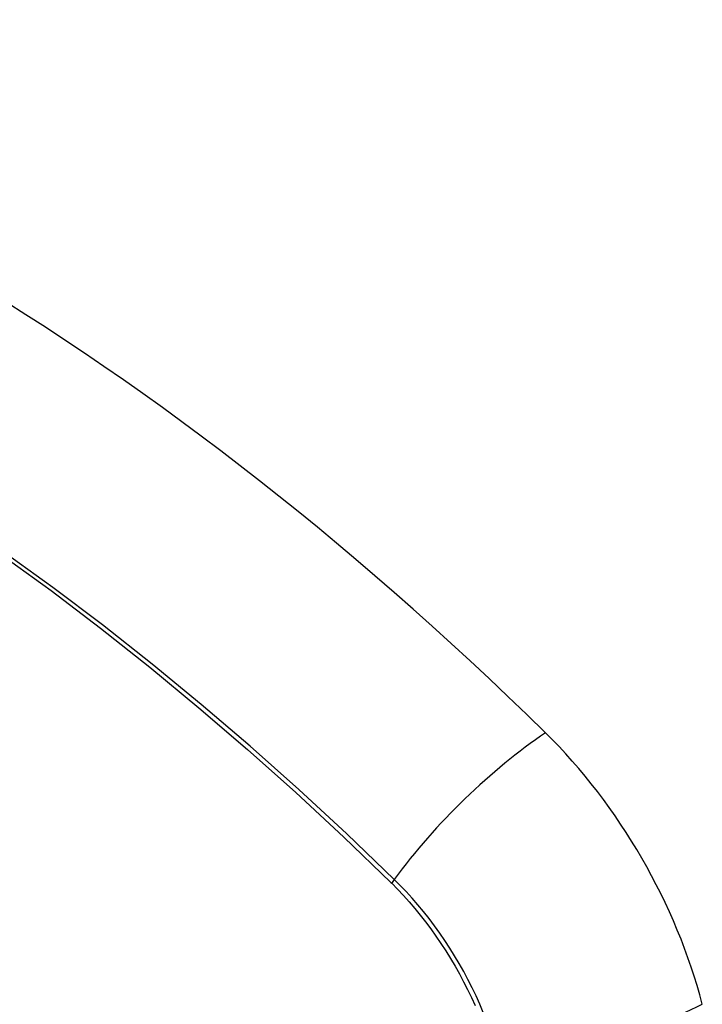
# Model space of a CAD drawing. Header units: inches. Extents: x 635 to 745, y 253 to 341.
# Tile 105 of 127: x 736.05 to 736.385, y 265.671 to 266.154. Entities that reach past the tile are written whole.
import ezdxf

# ---------------------------------------------------------------- set-up
doc = ezdxf.new("R2010")
doc.units = ezdxf.units.IN
doc.header["$MEASUREMENT"] = 0
doc.layers.add('Visible Edges(ANSI)', color=7, linetype='Continuous', lineweight=25)
doc.layers.add('Visible Tangent Edges(ANSI)', color=7, linetype='Continuous', lineweight=25)

msp = doc.modelspace()

# ---------------------------------------------------------------- linework, layer by layer
at = {"layer": 'Visible Edges(ANSI)'}
for centre, major_axis, start_param, end_param in [((736.00454, 264.97758), (-0.64961, 1.12515), 5.161526, 5.834048), ((735.8998, 265.47966), (0.15748, -0.27276), 2.363977, 7.060801), ((736.26633, 265.69128), (0.08858, -0.15343), 1.121659, 2.019933)]:
    msp.add_ellipse(centre, major_axis=major_axis, ratio=0.57735, start_param=start_param, end_param=end_param, dxfattribs=at)
msp.add_ellipse((735.89632, 265.47765), major_axis=(-0.15994, 0.27703), ratio=0.57735, dxfattribs=at)
at = {"layer": 'Visible Tangent Edges(ANSI)'}
msp.add_line((736.2318, 265.73045), (736.23213, 265.73011), dxfattribs=at)
at = {"layer": 'Visible Tangent Edges(ANSI)', "flags": 128}
for points in [[(736.23338, 265.73205), (736.21007, 265.75443), (736.1865, 265.77622), (736.1627, 265.79739), (736.13871, 265.81791), (736.11455, 265.83775), (736.09024, 265.8569), (736.06582, 265.87533), (736.04132, 265.89301)], [(736.04051, 265.89144), (736.06493, 265.87375), (736.08926, 265.85532), (736.11348, 265.83617), (736.13755, 265.81632), (736.16144, 265.79579), (736.18513, 265.77462), (736.20859, 265.75283), (736.2318, 265.73045)], [(736.23213, 265.73011), (736.23503, 265.72718), (736.23788, 265.72416), (736.24068, 265.72103), (736.24344, 265.71782), (736.24614, 265.71453), (736.24878, 265.71115), (736.25136, 265.70771), (736.25388, 265.70419), (736.25633, 265.7006), (736.2587, 265.69695), (736.26101, 265.69324), (736.26323, 265.68949), (736.26537, 265.68568), (736.26743, 265.68183), (736.2694, 265.67795), (736.27129, 265.67404), (736.27308, 265.6701)], [(736.27706, 265.66679), (736.27534, 265.67084), (736.27352, 265.67487), (736.2716, 265.67888), (736.26959, 265.68285), (736.26748, 265.68679), (736.26529, 265.69068), (736.26302, 265.69452), (736.26066, 265.69831), (736.25823, 265.70204), (736.25571, 265.7057), (736.25313, 265.70929), (736.25048, 265.71281), (736.24777, 265.71624), (736.245, 265.7196), (736.24217, 265.72286), (736.23929, 265.72602), (736.23636, 265.72909), (736.23338, 265.73205)]]:
    msp.add_lwpolyline(points, dxfattribs=at)
at = {"layer": 'Visible Tangent Edges(ANSI)'}
for centre, major_axis, ratio, start_param, end_param in [((735.8988, 265.47908), (-0.17318, 0.29996), 0.57735, 5.05527, 10.652693), ((736.29192, 265.73622), (-0.08271, -0.08432), 0.354513, 4.18549, 5.093849), ((735.89875, 265.47906), (-0.15059, 0.26083), 0.57735, 4.097754, 6.89782), ((736.23826, 265.7324), (-0.00686, -0.00706), 0.356312, 5.09202, 5.355727), ((736.31805, 265.69096), (-0.11437, -0.02947), 0.354513, 1.189336, 2.097696)]:
    msp.add_ellipse(centre, major_axis=major_axis, ratio=ratio, start_param=start_param, end_param=end_param, dxfattribs=at)
for centre, major_axis in [((735.8994, 265.47943), (0.17111, -0.29637)), ((735.89642, 265.47771), (-0.1627, 0.2818)), ((735.89632, 265.47765), (0.1621, -0.28076))]:
    msp.add_ellipse(centre, major_axis=major_axis, ratio=0.57735, dxfattribs=at)

doc.saveas('drawing.dxf')
